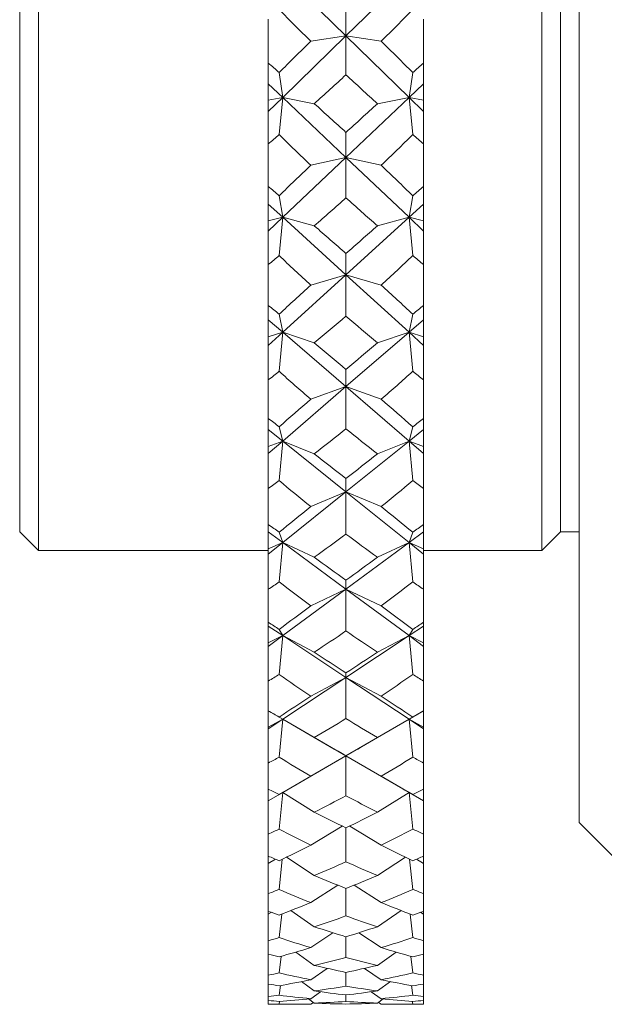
# Model space of a CAD drawing. Header units: inches. Extents: x 0.8 to 15.5, y 0.6 to 10.3.
# Tile 14 of 22: x 6.919 to 7.389, y 8.345 to 9.137. Entities that reach past the tile are written whole.
import ezdxf

# ---------------------------------------------------------------- set-up
doc = ezdxf.new("R2010")
doc.units = ezdxf.units.IN
doc.header["$MEASUREMENT"] = 0

msp = doc.modelspace()

# ---------------------------------------------------------------- linework, layer by layer
at = {"color": 7, "linetype": 'Continuous', "lineweight": 15}
for p, q in [((7.3685, 8.49099), (7.3685, 10.17849)), ((6.9335, 9.95974), (6.9335, 8.70974)), ((7.3385, 8.70974), (7.3385, 9.95974)), ((6.9185, 8.72474), (6.9185, 9.94474)), ((7.3535, 8.72474), (7.3535, 9.94474)), ((7.13016, 9.17354), (7.181, 9.12392)), ((7.23184, 9.17354), (7.181, 9.12392)), ((7.181, 9.12392), (7.181, 9.14673)), ((7.1185, 9.10202), (7.1185, 9.13719)), ((7.2435, 9.10202), (7.2435, 9.13719)), ((7.13016, 9.0743), (7.181, 9.12392)), ((7.181, 9.12392), (7.15272, 9.11957)), ((7.181, 9.12392), (7.20928, 9.11957)), ((7.23184, 9.0743), (7.181, 9.12392)), ((7.181, 9.12392), (7.181, 9.09258)), ((7.1185, 9.10202), (7.1185, 9.08535)), ((7.12729, 9.09435), (7.13016, 9.0743)), ((7.23184, 9.0743), (7.23471, 9.09435)), ((7.2435, 9.10202), (7.2435, 9.08535)), ((7.1185, 9.08535), (7.13016, 9.0743)), ((7.1185, 9.08535), (7.1185, 9.07216)), ((7.2435, 9.08535), (7.23184, 9.0743)), ((7.2435, 9.08535), (7.2435, 9.07216)), ((7.1185, 9.06291), (7.13016, 9.0743)), ((7.13016, 9.0743), (7.1185, 9.07216)), ((7.1185, 9.07216), (7.1185, 9.06291)), ((7.12729, 9.04441), (7.13016, 9.0743)), ((7.13016, 9.0743), (7.15555, 9.06929)), ((7.13016, 9.0743), (7.181, 9.0261)), ((7.23184, 9.0743), (7.181, 9.0261)), ((7.20645, 9.06929), (7.23184, 9.0743)), ((7.23184, 9.0743), (7.23471, 9.04441)), ((7.2435, 9.06291), (7.23184, 9.0743)), ((7.2435, 9.07216), (7.23184, 9.0743)), ((7.2435, 9.07216), (7.2435, 9.06291)), ((7.1185, 9.06291), (7.1185, 9.03687)), ((7.2435, 9.06291), (7.2435, 9.03687)), ((7.181, 9.0261), (7.181, 9.04616)), ((7.1185, 9.00271), (7.1185, 9.03687)), ((7.2435, 9.00271), (7.2435, 9.03687)), ((7.13016, 8.97791), (7.181, 9.0261)), ((7.181, 9.0261), (7.15272, 9.01974)), ((7.181, 9.0261), (7.20928, 9.01974)), ((7.23184, 8.97791), (7.181, 9.0261)), ((7.181, 9.0261), (7.181, 8.99357)), ((7.1185, 9.00271), (7.1185, 8.98852)), ((7.2435, 9.00271), (7.2435, 8.98852)), ((7.12729, 8.99528), (7.13016, 8.97791)), ((7.23184, 8.97791), (7.23471, 8.99528)), ((7.1185, 8.98852), (7.13016, 8.97791)), ((7.1185, 8.98852), (7.1185, 8.97498)), ((7.2435, 8.98852), (7.23184, 8.97791)), ((7.2435, 8.98852), (7.2435, 8.97498)), ((7.1185, 8.96685), (7.13016, 8.97791)), ((7.13016, 8.97791), (7.1185, 8.97498)), ((7.12729, 8.94707), (7.13016, 8.97791)), ((7.13016, 8.97791), (7.15555, 8.97105)), ((7.13016, 8.97791), (7.181, 8.93167)), ((7.23184, 8.97791), (7.181, 8.93167)), ((7.20645, 8.97105), (7.23184, 8.97791)), ((7.23184, 8.97791), (7.23471, 8.94707)), ((7.2435, 8.96685), (7.23184, 8.97791)), ((7.2435, 8.97498), (7.23184, 8.97791)), ((7.1185, 8.97498), (7.1185, 8.96685)), ((7.2435, 8.97498), (7.2435, 8.96685)), ((7.1185, 8.96685), (7.1185, 8.93982)), ((7.2435, 8.96685), (7.2435, 8.93982)), ((7.181, 8.93167), (7.181, 8.94875)), ((7.1185, 8.90704), (7.1185, 8.93982)), ((7.2435, 8.90704), (7.2435, 8.93982)), ((7.13016, 8.88543), (7.181, 8.93167)), ((7.181, 8.93167), (7.15272, 8.92336)), ((7.181, 8.93167), (7.20928, 8.92336)), ((7.23184, 8.88543), (7.181, 8.93167)), ((7.181, 8.93167), (7.181, 8.89829)), ((7.1185, 8.90704), (7.1185, 8.89548)), ((7.2435, 8.90704), (7.2435, 8.89548)), ((7.12729, 8.89993), (7.13016, 8.88543)), ((7.23184, 8.88543), (7.23471, 8.89993)), ((7.1185, 8.89548), (7.13016, 8.88543)), ((7.1185, 8.89548), (7.1185, 8.88175)), ((7.2435, 8.89548), (7.23184, 8.88543)), ((7.2435, 8.89548), (7.2435, 8.88175)), ((7.1185, 8.87482), (7.13016, 8.88543)), ((7.13016, 8.88543), (7.1185, 8.88175)), ((7.1185, 8.88175), (7.1185, 8.87482)), ((7.12729, 8.85397), (7.13016, 8.88543)), ((7.13016, 8.88543), (7.15555, 8.8768)), ((7.13016, 8.88543), (7.181, 8.84165)), ((7.23184, 8.88543), (7.181, 8.84165)), ((7.20645, 8.8768), (7.23184, 8.88543)), ((7.23184, 8.88543), (7.23471, 8.85397)), ((7.2435, 8.87482), (7.23184, 8.88543)), ((7.2435, 8.88175), (7.23184, 8.88543)), ((7.2435, 8.88175), (7.2435, 8.87482)), ((7.1185, 8.87482), (7.1185, 8.84709)), ((7.2435, 8.87482), (7.2435, 8.84709)), ((7.181, 8.84165), (7.181, 8.85557)), ((7.1185, 8.81605), (7.1185, 8.84709)), ((7.13016, 8.79788), (7.181, 8.84165)), ((7.181, 8.84165), (7.15272, 8.83149)), ((7.181, 8.84165), (7.20928, 8.83149)), ((7.23184, 8.79788), (7.181, 8.84165)), ((7.181, 8.84165), (7.181, 8.8078)), ((7.2435, 8.81605), (7.2435, 8.84709)), ((7.1185, 8.81605), (7.1185, 8.80725)), ((7.12729, 8.80935), (7.13016, 8.79788)), ((7.23184, 8.79788), (7.23471, 8.80935)), ((7.2435, 8.81605), (7.2435, 8.80725)), ((7.1185, 8.80725), (7.13016, 8.79788)), ((7.1185, 8.80725), (7.1185, 8.79347)), ((7.2435, 8.80725), (7.23184, 8.79788)), ((7.2435, 8.80725), (7.2435, 8.79347)), ((7.13016, 8.79788), (7.1185, 8.79347)), ((7.1185, 8.78783), (7.13016, 8.79788)), ((7.1185, 8.79347), (7.1185, 8.78783)), ((7.12729, 8.76614), (7.13016, 8.79788)), ((7.13016, 8.79788), (7.15555, 8.78756)), ((7.13016, 8.79788), (7.181, 8.75704)), ((7.23184, 8.79788), (7.181, 8.75704)), ((7.20645, 8.78756), (7.23184, 8.79788)), ((7.23184, 8.79788), (7.23471, 8.76614)), ((7.2435, 8.79347), (7.23184, 8.79788)), ((7.2435, 8.78783), (7.23184, 8.79788)), ((7.2435, 8.79347), (7.2435, 8.78783)), ((7.1185, 8.78783), (7.1185, 8.7597)), ((7.2435, 8.78783), (7.2435, 8.7597)), ((7.181, 8.75704), (7.181, 8.76764)), ((7.1185, 8.73075), (7.1185, 8.7597)), ((7.13016, 8.7162), (7.181, 8.75704)), ((7.181, 8.75704), (7.15272, 8.74513)), ((7.181, 8.75704), (7.20928, 8.74513)), ((7.23184, 8.7162), (7.181, 8.75704)), ((7.181, 8.75704), (7.181, 8.72308)), ((7.2435, 8.73075), (7.2435, 8.7597)), ((7.1185, 8.73075), (7.1185, 8.7248)), ((7.2435, 8.73075), (7.2435, 8.7248)), ((6.9185, 8.72474), (6.9335, 8.70974)), ((7.1185, 8.7248), (7.13016, 8.7162)), ((7.1185, 8.7248), (7.1185, 8.71113)), ((7.12729, 8.72452), (7.13016, 8.7162)), ((7.2435, 8.7248), (7.23184, 8.7162)), ((7.23184, 8.7162), (7.23471, 8.72452)), ((7.2435, 8.7248), (7.2435, 8.71113)), ((7.3385, 8.70974), (7.3535, 8.72474)), ((7.3535, 8.72474), (7.3685, 8.72474)), ((7.13016, 8.7162), (7.1185, 8.71113)), ((7.1185, 8.70683), (7.13016, 8.7162)), ((7.12729, 8.68454), (7.13016, 8.7162)), ((7.13016, 8.7162), (7.15555, 8.70432)), ((7.13016, 8.7162), (7.181, 8.67876)), ((7.23184, 8.7162), (7.181, 8.67876)), ((7.20645, 8.70432), (7.23184, 8.7162)), ((7.23184, 8.7162), (7.23471, 8.68454)), ((7.2435, 8.71113), (7.23184, 8.7162)), ((7.2435, 8.70683), (7.23184, 8.7162)), ((6.9335, 8.70974), (7.1185, 8.70974)), ((7.1185, 8.71113), (7.1185, 8.70683)), ((7.1185, 8.70683), (7.1185, 8.67861)), ((7.2435, 8.71113), (7.2435, 8.70683)), ((7.2435, 8.70974), (7.3385, 8.70974)), ((7.2435, 8.70683), (7.2435, 8.67861)), ((7.181, 8.67876), (7.181, 8.68592)), ((7.1185, 8.65207), (7.1185, 8.67861)), ((7.13016, 8.64131), (7.181, 8.67876)), ((7.181, 8.67876), (7.15272, 8.66523)), ((7.181, 8.67876), (7.20928, 8.66523)), ((7.23184, 8.64131), (7.181, 8.67876)), ((7.181, 8.67876), (7.181, 8.64506)), ((7.2435, 8.65207), (7.2435, 8.67861)), ((7.1185, 8.65207), (7.1185, 8.64903)), ((7.2435, 8.65207), (7.2435, 8.64903)), ((7.1185, 8.64903), (7.13016, 8.64131)), ((7.1185, 8.64903), (7.1185, 8.63562)), ((7.12729, 8.64637), (7.13016, 8.64131)), ((7.2435, 8.64903), (7.23184, 8.64131)), ((7.23184, 8.64131), (7.23471, 8.64637)), ((7.2435, 8.64903), (7.2435, 8.63562)), ((7.13016, 8.64131), (7.1185, 8.63562)), ((7.1185, 8.63271), (7.13016, 8.64131)), ((7.1185, 8.63562), (7.1185, 8.63271)), ((7.12729, 8.61007), (7.13016, 8.64131)), ((7.13016, 8.64131), (7.15555, 8.62798)), ((7.13016, 8.64131), (7.181, 8.60766)), ((7.23184, 8.64131), (7.181, 8.60766)), ((7.20645, 8.62798), (7.23184, 8.64131)), ((7.2435, 8.63562), (7.23184, 8.64131)), ((7.23184, 8.64131), (7.23471, 8.61007)), ((7.2435, 8.63271), (7.23184, 8.64131)), ((7.2435, 8.63562), (7.2435, 8.63271)), ((7.1185, 8.63271), (7.1185, 8.60472)), ((7.2435, 8.63271), (7.2435, 8.60472)), ((7.181, 8.60766), (7.181, 8.61132)), ((7.1185, 8.58086), (7.1185, 8.60472)), ((7.13016, 8.57401), (7.181, 8.60766)), ((7.181, 8.60766), (7.15272, 8.59267)), ((7.181, 8.60766), (7.20928, 8.59267)), ((7.23184, 8.57401), (7.181, 8.60766)), ((7.181, 8.60766), (7.181, 8.5746)), ((7.2435, 8.58086), (7.2435, 8.60472)), ((7.1185, 8.58086), (7.1185, 8.58077)), ((7.1185, 8.58077), (7.13016, 8.57401)), ((7.1185, 8.58077), (7.1185, 8.56777)), ((7.2435, 8.58077), (7.23184, 8.57401)), ((7.2435, 8.58086), (7.2435, 8.58077)), ((7.2435, 8.58077), (7.2435, 8.56777)), ((7.13016, 8.57401), (7.1185, 8.56777)), ((7.1185, 8.56629), (7.13016, 8.57401)), ((7.12729, 8.57577), (7.13016, 8.57401)), ((7.12729, 8.54354), (7.13016, 8.57401)), ((7.13016, 8.57401), (7.15555, 8.55939)), ((7.13016, 8.57401), (7.181, 8.54453)), ((7.23184, 8.57401), (7.181, 8.54453)), ((7.20645, 8.55939), (7.23184, 8.57401)), ((7.23184, 8.57401), (7.23471, 8.57577)), ((7.2435, 8.56777), (7.23184, 8.57401)), ((7.23184, 8.57401), (7.23471, 8.54354)), ((7.2435, 8.56629), (7.23184, 8.57401)), ((7.1185, 8.56777), (7.1185, 8.56629)), ((7.1185, 8.56629), (7.1185, 8.53882)), ((7.2435, 8.56777), (7.2435, 8.56629)), ((7.2435, 8.56629), (7.2435, 8.53882)), ((7.13016, 8.51504), (7.181, 8.54453)), ((7.181, 8.54453), (7.15272, 8.52823)), ((7.181, 8.54453), (7.181, 8.54463)), ((7.181, 8.54453), (7.20928, 8.52823)), ((7.23184, 8.51504), (7.181, 8.54453)), ((7.181, 8.54453), (7.181, 8.51247)), ((7.1185, 8.51792), (7.1185, 8.53882)), ((7.2435, 8.51792), (7.2435, 8.53882)), ((7.1185, 8.51792), (7.1185, 8.50832)), ((7.2435, 8.51792), (7.2435, 8.50832)), ((7.13016, 8.51504), (7.1185, 8.50832)), ((7.1185, 8.50828), (7.13016, 8.51504)), ((7.1185, 8.50832), (7.1185, 8.50828)), ((7.1185, 8.50828), (7.1185, 8.48164)), ((7.12729, 8.51348), (7.13016, 8.51504)), ((7.12729, 8.48567), (7.13016, 8.51504)), ((7.13016, 8.51504), (7.15555, 8.49929)), ((7.20645, 8.49929), (7.23184, 8.51504)), ((7.23184, 8.51504), (7.23471, 8.51348)), ((7.2435, 8.50832), (7.23184, 8.51504)), ((7.23184, 8.51504), (7.23471, 8.48567)), ((7.2435, 8.50828), (7.23184, 8.51504)), ((7.2435, 8.50832), (7.2435, 8.50828)), ((7.2435, 8.50828), (7.2435, 8.48164)), ((7.1779, 8.48815), (7.15272, 8.47264)), ((7.181, 8.48661), (7.181, 8.45934)), ((7.1841, 8.48815), (7.20928, 8.47264)), ((7.3685, 8.49099), (7.39975, 8.45974)), ((7.1185, 8.46392), (7.1185, 8.48164)), ((7.2435, 8.46392), (7.2435, 8.48164)), ((7.1185, 8.46392), (7.1185, 8.45793)), ((7.12428, 8.46147), (7.1185, 8.45793)), ((7.12729, 8.43711), (7.12979, 8.46141)), ((7.13319, 8.46307), (7.15555, 8.44835)), ((7.20645, 8.44835), (7.22881, 8.46307)), ((7.23221, 8.46141), (7.23471, 8.43711)), ((7.2435, 8.45793), (7.23772, 8.46147)), ((7.2435, 8.46392), (7.2435, 8.45793)), ((7.1185, 8.45793), (7.1185, 8.4338)), ((7.2435, 8.45793), (7.2435, 8.4338)), ((7.17442, 8.44056), (7.15272, 8.42648)), ((7.181, 8.43788), (7.181, 8.41581)), ((7.18758, 8.44056), (7.20928, 8.42648)), ((7.1185, 8.41947), (7.1185, 8.4338)), ((7.2435, 8.41947), (7.2435, 8.4338)), ((7.1185, 8.41947), (7.1185, 8.41714)), ((7.12087, 8.41866), (7.1185, 8.41714)), ((7.1185, 8.41714), (7.1185, 8.39584)), ((7.12729, 8.39838), (7.12936, 8.41729)), ((7.13665, 8.42014), (7.15555, 8.40711)), ((7.20645, 8.40711), (7.22535, 8.42014)), ((7.23264, 8.41729), (7.23471, 8.39838)), ((7.2435, 8.41714), (7.24113, 8.41866)), ((7.2435, 8.41947), (7.2435, 8.41714)), ((7.2435, 8.41714), (7.2435, 8.39584)), ((7.17051, 8.40229), (7.15272, 8.39028)), ((7.181, 8.39897), (7.181, 8.38234)), ((7.19149, 8.40229), (7.20928, 8.39028)), ((7.1185, 8.38504), (7.1185, 8.39584)), ((7.2435, 8.38504), (7.2435, 8.39584)), ((7.1185, 8.38504), (7.1185, 8.36817)), ((7.12729, 8.36991), (7.12888, 8.38329)), ((7.1406, 8.38669), (7.15555, 8.37604)), ((7.20645, 8.37604), (7.2214, 8.38669)), ((7.23312, 8.38329), (7.23471, 8.36991)), ((7.2435, 8.38504), (7.2435, 8.36817)), ((7.16601, 8.37364), (7.15272, 8.36443)), ((7.19599, 8.37364), (7.20928, 8.36443)), ((7.1185, 8.36102), (7.1185, 8.36817)), ((7.181, 8.37032), (7.181, 8.35931)), ((7.2435, 8.36102), (7.2435, 8.36817)), ((7.1185, 8.36102), (7.1185, 8.35108)), ((7.12729, 8.35201), (7.12831, 8.35981)), ((7.14525, 8.36297), (7.15555, 8.35548)), ((7.20645, 8.35548), (7.21675, 8.36297)), ((7.23369, 8.35981), (7.23471, 8.35201)), ((7.2435, 8.36102), (7.2435, 8.35108)), ((7.1185, 8.34766), (7.1185, 8.35108)), ((7.16064, 8.35479), (7.15272, 8.34921)), ((7.181, 8.35223), (7.181, 8.34696)), ((7.20136, 8.35479), (7.20928, 8.34921)), ((7.2435, 8.34766), (7.2435, 8.35108)), ((7.1185, 8.34766), (7.1185, 8.34478)), ((7.1185, 8.34474), (7.1185, 8.34478)), ((7.1185, 8.34474), (7.14323, 8.34474)), ((7.12729, 8.34487), (7.12762, 8.34711)), ((7.15093, 8.34904), (7.15555, 8.34564)), ((7.15476, 8.34623), (7.15272, 8.34479)), ((7.20645, 8.34564), (7.21107, 8.34904)), ((7.20724, 8.34623), (7.20928, 8.34479)), ((7.21877, 8.34474), (7.2435, 8.34474)), ((7.23438, 8.34711), (7.23471, 8.34487)), ((7.2435, 8.34766), (7.2435, 8.34478)), ((7.2435, 8.34474), (7.2435, 8.34478))]:
    msp.add_line(p, q, dxfattribs=at)
for centre, major_axis, ratio, start_param, end_param in [((8.55279, 9.33474), (1.6954, -0.51464), 0.49883, 3.881179, 3.907352), ((5.80921, 9.33474), (1.6954, 0.51464), 0.49883, 5.517426, 5.543599), ((8.55279, 9.33474), (1.69407, 0.82765), 0.320664, 2.370713, 2.396886), ((5.80921, 9.33474), (1.69407, -0.82765), 0.320664, 0.744706, 0.77088), ((5.80921, 9.33474), (1.69785, -0.87302), 0.27496, 0.834477, 0.84245), ((8.55279, 9.33474), (1.69785, 0.87302), 0.27496, 2.299142, 2.307115), ((5.80921, 9.33474), (1.6954, 0.51464), 0.49883, 5.465066, 5.489407), ((8.55279, 9.33474), (1.6954, -0.51464), 0.49883, 3.935371, 3.959712), ((5.80921, 9.33474), (1.69785, -0.87302), 0.27496, 0.78395, 0.808291), ((8.55279, 9.33474), (1.69785, 0.87302), 0.27496, 2.333302, 2.357643), ((5.80921, 9.33474), (1.6954, 0.51464), 0.49883, 5.430906, 5.438879), ((8.55279, 9.33474), (1.70145, -0.40026), 0.532182, 3.855444, 3.881617), ((5.80921, 9.33474), (1.70145, 0.40026), 0.532182, 5.543161, 5.569334), ((8.55279, 9.33474), (1.6954, -0.51464), 0.49883, 3.985899, 3.993872), ((8.55279, 9.33474), (1.69785, 0.87302), 0.27496, 2.385662, 2.411835), ((5.80921, 9.33474), (1.69785, -0.87302), 0.27496, 0.729758, 0.755931), ((5.80921, 9.33474), (1.70201, -0.90995), 0.229129, 0.81592, 0.823893), ((8.55279, 9.33474), (1.70201, 0.90995), 0.229129, 2.3177, 2.325673), ((5.80921, 9.33474), (1.70145, 0.40026), 0.532182, 5.490801, 5.515142), ((8.55279, 9.33474), (1.70145, -0.40026), 0.532182, 3.909636, 3.933977), ((5.80921, 9.33474), (1.70201, -0.90995), 0.229129, 0.765392, 0.789733), ((8.55279, 9.33474), (1.70201, 0.90995), 0.229129, 2.35186, 2.376201), ((5.80921, 9.33474), (1.70145, 0.40026), 0.532182, 5.456641, 5.464614), ((8.55279, 9.33474), (1.70819, -0.26817), 0.557892, 3.818261, 3.844435), ((5.80921, 9.33474), (1.70819, 0.26817), 0.557892, 5.580343, 5.606517), ((8.55279, 9.33474), (1.70145, -0.40026), 0.532182, 3.960164, 3.968137), ((8.55279, 9.33474), (1.70201, 0.90995), 0.229129, 2.404219, 2.430393), ((5.80921, 9.33474), (1.70201, -0.90995), 0.229129, 0.7112, 0.737373), ((5.80921, 9.33474), (1.70606, -0.93929), 0.183344, 0.794627, 0.8026), ((8.55279, 9.33474), (1.70606, 0.93929), 0.183344, 2.338993, 2.346965), ((5.80921, 9.33474), (1.70819, 0.26817), 0.557892, 5.527983, 5.552325), ((8.55279, 9.33474), (1.70819, -0.26817), 0.557892, 3.872453, 3.896795), ((5.80921, 9.33474), (1.70606, -0.93929), 0.183344, 0.744099, 0.768441), ((8.55279, 9.33474), (1.70606, 0.93929), 0.183344, 2.373152, 2.397493), ((5.80921, 9.33474), (1.70819, 0.26817), 0.557892, 5.493824, 5.501797), ((8.55279, 9.33474), (1.71332, -0.12126), 0.573475, 3.771465, 3.797638), ((5.80921, 9.33474), (1.71332, 0.12126), 0.573475, 5.62714, 5.653313), ((8.55279, 9.33474), (1.70819, -0.26817), 0.557892, 3.922981, 3.930954), ((8.55279, 9.33474), (1.70606, 0.93929), 0.183344, 2.425512, 2.451685), ((5.80921, 9.33474), (1.70606, -0.93929), 0.183344, 0.689907, 0.716081), ((5.80921, 9.33474), (1.70961, -0.96161), 0.137681, 0.771314, 0.779287), ((8.55279, 9.33474), (1.70961, 0.96161), 0.137681, 2.362306, 2.370279), ((5.80921, 9.33474), (1.71332, 0.12126), 0.573475, 5.57478, 5.599121), ((8.55279, 9.33474), (1.71332, -0.12126), 0.573475, 3.825657, 3.849998), ((5.80921, 9.33474), (1.70961, -0.96161), 0.137681, 0.720786, 0.745127), ((8.55279, 9.33474), (1.70961, 0.96161), 0.137681, 2.396465, 2.420807), ((5.80921, 9.33474), (1.71332, 0.12126), 0.573475, 5.540621, 5.548594), ((8.55279, 9.33474), (1.71462, 0.03338), 0.577058, 3.719665, 3.745838), ((5.80921, 9.33474), (1.71462, -0.03338), 0.577058, 5.67894, 5.705113), ((8.55279, 9.33474), (1.71332, -0.12126), 0.573475, 3.876184, 3.884157), ((8.55279, 9.33474), (1.70961, 0.96161), 0.137681, 2.448825, 2.474999), ((5.80921, 9.33474), (1.70961, -0.96161), 0.137681, 0.666594, 0.692767), ((5.80921, 9.33474), (1.71236, -0.97734), 0.092154, 0.746575, 0.754548), ((8.55279, 9.33474), (1.71236, 0.97734), 0.092154, 2.387045, 2.395018), ((5.80921, 9.33474), (1.71462, -0.03338), 0.577058, 5.62658, 5.650921), ((8.55279, 9.33474), (1.71462, 0.03338), 0.577058, 3.773857, 3.798198), ((5.80921, 9.33474), (1.71236, -0.97734), 0.092154, 0.696047, 0.720388), ((8.55279, 9.33474), (1.71236, 0.97734), 0.092154, 2.421204, 2.445546), ((5.80921, 9.33474), (1.71462, -0.03338), 0.577058, 5.59242, 5.600393), ((8.55279, 9.33474), (1.71148, 0.18582), 0.568166, 3.669288, 3.695461), ((5.80921, 9.33474), (1.71148, -0.18582), 0.568166, 5.729317, 5.75549), ((8.55279, 9.33474), (1.71462, 0.03338), 0.577058, 3.824385, 3.832357), ((8.55279, 9.33474), (1.71236, 0.97734), 0.092154, 2.473564, 2.499737), ((5.80921, 9.33474), (1.71236, -0.97734), 0.092154, 0.641855, 0.668029), ((5.80921, 9.33474), (1.71411, -0.98675), 0.046736, 0.720924, 0.728897), ((8.55279, 9.33474), (1.71411, 0.98675), 0.046736, 2.412696, 2.420669), ((5.80921, 9.33474), (1.71148, -0.18582), 0.568166, 5.676957, 5.701298), ((8.55279, 9.33474), (1.71148, 0.18582), 0.568166, 3.72348, 3.747821), ((5.80921, 9.33474), (1.71411, -0.98675), 0.046736, 0.670396, 0.694737), ((8.55279, 9.33474), (1.71411, 0.98675), 0.046736, 2.446855, 2.471197), ((5.80921, 9.33474), (1.71148, -0.18582), 0.568166, 5.642797, 5.65077), ((8.55279, 9.33474), (1.70534, 0.32699), 0.547948, 3.626218, 3.652391), ((5.80921, 9.33474), (1.70534, -0.32699), 0.547948, 5.772387, 5.79856), ((8.55279, 9.33474), (1.71148, 0.18582), 0.568166, 3.774008, 3.781981), ((8.55279, 9.33474), (1.71411, 0.98675), 0.046736, 2.499215, 2.525389), ((5.80921, 9.33474), (1.71411, -0.98675), 0.046736, 0.616204, 0.642377), ((5.80921, 9.33474), (1.71473, -0.99), 0.00138, 0.694823, 0.702796), ((8.55279, 9.33474), (1.71473, 0.99), 0.00138, 2.438797, 2.44677), ((5.80921, 9.33474), (1.70534, -0.32699), 0.547948, 5.720027, 5.744368), ((8.55279, 9.33474), (1.70534, 0.32699), 0.547948, 3.68041, 3.704751), ((5.80921, 9.33474), (1.71473, -0.99), 0.00138, 0.644295, 0.668636), ((8.55279, 9.33474), (1.71473, 0.99), 0.00138, 2.472956, 2.497298), ((5.80921, 9.33474), (1.70534, -0.32699), 0.547948, 5.685868, 5.693841), ((8.55279, 9.33474), (1.69866, 0.45159), 0.518645, 3.59388, 3.620053), ((5.80921, 9.33474), (1.69866, -0.45159), 0.518645, 5.804725, 5.830898), ((8.55279, 9.33474), (1.70534, 0.32699), 0.547948, 3.730937, 3.73891), ((8.55279, 9.33474), (1.71473, 0.99), 0.00138, 2.525316, 2.55149), ((5.80921, 9.33474), (1.71473, -0.99), 0.00138, 0.590103, 0.616276), ((5.80921, 9.33474), (1.71418, -0.98713), 0.043975, 5.606504, 5.614477), ((8.55279, 9.33474), (1.71418, 0.98713), 0.043975, 3.810301, 3.818274), ((5.80921, 9.33474), (1.69866, -0.45159), 0.518645, 5.752365, 5.776706), ((8.55279, 9.33474), (1.69866, 0.45159), 0.518645, 3.648072, 3.672413), ((5.80921, 9.33474), (1.71418, -0.98713), 0.043975, 5.640663, 5.665005), ((8.55279, 9.33474), (1.71418, 0.98713), 0.043975, 3.759773, 3.784114), ((5.80921, 9.33474), (1.69866, -0.45159), 0.518645, 5.718206, 5.726179), ((8.55279, 9.33474), (1.69341, 0.55836), 0.482762, 3.573044, 3.599217), ((5.80921, 9.33474), (1.69341, -0.55836), 0.482762, 5.825561, 5.851734), ((8.55279, 9.33474), (1.69866, 0.45159), 0.518645, 3.698599, 3.706572), ((8.55279, 9.33474), (1.71418, 0.98713), 0.043975, 3.705581, 3.731755), ((5.80921, 9.33474), (1.71418, -0.98713), 0.043975, 5.693023, 5.719197), ((5.80921, 9.33474), (1.7125, -0.97809), 0.089387, 5.632195, 5.640168), ((8.55279, 9.33474), (1.7125, 0.97809), 0.089387, 3.78461, 3.792583), ((5.80921, 9.33474), (1.69341, -0.55836), 0.482762, 5.773201, 5.797542), ((8.55279, 9.33474), (1.69341, 0.55836), 0.482762, 3.627236, 3.651577), ((5.80921, 9.33474), (1.7125, -0.97809), 0.089387, 5.666355, 5.690696), ((8.55279, 9.33474), (1.7125, 0.97809), 0.089387, 3.734082, 3.758423), ((5.80921, 9.33474), (1.69341, -0.55836), 0.482762, 5.739042, 5.747015), ((8.55279, 9.33474), (1.69055, 0.64848), 0.442487, 3.562768, 3.588941), ((5.80921, 9.33474), (1.69055, -0.64848), 0.442487, 5.835837, 5.86201), ((8.55279, 9.33474), (1.69341, 0.55836), 0.482762, 3.677763, 3.685736), ((8.55279, 9.33474), (1.7125, 0.97809), 0.089387, 3.67989, 3.706063), ((5.80921, 9.33474), (1.7125, -0.97809), 0.089387, 5.718715, 5.744888), ((5.80921, 9.33474), (1.7098, -0.96275), 0.134907, 5.657004, 5.664977), ((5.80921, 9.33474), (1.69055, -0.64848), 0.442487, 5.783477, 5.807818), ((8.55279, 9.33474), (1.69055, 0.64848), 0.442487, 3.616959, 3.641301), ((8.55279, 9.33474), (1.7098, 0.96275), 0.134907, 3.759801, 3.767774), ((5.80921, 9.33474), (1.7098, -0.96275), 0.134907, 5.691163, 5.715504), ((8.55279, 9.33474), (1.7098, 0.96275), 0.134907, 3.709273, 3.733615), ((5.80921, 9.33474), (1.69055, -0.64848), 0.442487, 5.749318, 5.757291), ((8.55279, 9.33474), (1.69016, 0.72404), 0.399479, 3.561411, 3.587584), ((5.80921, 9.33474), (1.69016, -0.72404), 0.399479, 5.837194, 5.863367), ((8.55279, 9.33474), (1.69055, 0.64848), 0.442487, 3.667487, 3.67546), ((8.55279, 9.33474), (1.7098, 0.96275), 0.134907, 3.655082, 3.681255), ((5.80921, 9.33474), (1.7098, -0.96275), 0.134907, 5.743523, 5.769696), ((5.80921, 9.33474), (1.70629, -0.94084), 0.180562, 5.68042, 5.688393), ((5.80921, 9.33474), (1.69016, -0.72404), 0.399479, 5.784834, 5.809175), ((8.55279, 9.33474), (1.69016, 0.72404), 0.399479, 3.615603, 3.639944), ((8.55279, 9.33474), (1.70629, 0.94084), 0.180562, 3.736385, 3.744358), ((5.80921, 9.33474), (1.70629, -0.94084), 0.180562, 5.714579, 5.738921), ((8.55279, 9.33474), (1.70629, 0.94084), 0.180562, 3.685857, 3.710199), ((5.80921, 9.33474), (1.69016, -0.72404), 0.399479, 5.750674, 5.758647), ((8.55279, 9.33474), (1.69182, 0.78715), 0.354892, 3.567256, 3.59343), ((5.80921, 9.33474), (1.69182, -0.78715), 0.354892, 5.831348, 5.857522), ((8.55279, 9.33474), (1.69016, 0.72404), 0.399479, 3.666131, 3.674104), ((5.80921, 9.33474), (1.70226, -0.91195), 0.226341, 5.701854, 5.709827), ((8.55279, 9.33474), (1.70629, 0.94084), 0.180562, 3.631665, 3.657839), ((5.80921, 9.33474), (1.69182, -0.78715), 0.354892, 5.778989, 5.80333), ((8.55279, 9.33474), (1.69182, 0.78715), 0.354892, 3.621448, 3.645789), ((5.80921, 9.33474), (1.70629, -0.94084), 0.180562, 5.766939, 5.793112), ((8.55279, 9.33474), (1.70226, 0.91195), 0.226341, 3.714951, 3.722924), ((5.80921, 9.33474), (1.69182, -0.78715), 0.354892, 5.744829, 5.752802), ((8.55279, 9.33474), (1.69493, 0.83961), 0.309483, 3.578776, 3.604949), ((5.80921, 9.33474), (1.70226, -0.91195), 0.226341, 5.736014, 5.760355), ((8.55279, 9.33474), (1.70226, 0.91195), 0.226341, 3.664423, 3.688764), ((5.80921, 9.33474), (1.69493, -0.83961), 0.309483, 5.819829, 5.846002), ((8.55279, 9.33474), (1.69182, 0.78715), 0.354892, 3.671976, 3.679949), ((5.80921, 9.33474), (1.69809, -0.8755), 0.272172, 5.720602, 5.728575), ((5.80921, 9.33474), (1.69493, -0.83961), 0.309483, 5.733309, 5.741282), ((8.55279, 9.33474), (1.70226, 0.91195), 0.226341, 3.610231, 3.636404), ((8.55279, 9.33474), (1.69885, 0.88282), 0.263725, 3.594701, 3.620874), ((5.80921, 9.33474), (1.69493, -0.83961), 0.309483, 5.767469, 5.79181), ((5.80921, 9.33474), (1.69809, -0.8755), 0.272172, 5.754761, 5.779102), ((8.55279, 9.33474), (1.69493, 0.83961), 0.309483, 3.632968, 3.657309), ((8.55279, 9.33474), (1.69809, 0.8755), 0.272172, 3.645676, 3.670017), ((5.80921, 9.33474), (1.70226, -0.91195), 0.226341, 5.788374, 5.814547), ((5.80921, 9.33474), (1.69885, -0.88282), 0.263725, 5.803904, 5.830077), ((8.55279, 9.33474), (1.69809, 0.8755), 0.272172, 3.696203, 3.704176), ((8.55279, 9.33474), (1.69493, 0.83961), 0.309483, 3.683496, 3.691469)]:
    msp.add_ellipse(centre, major_axis=major_axis, ratio=ratio, start_param=start_param, end_param=end_param, dxfattribs=at)

doc.saveas('drawing.dxf')
